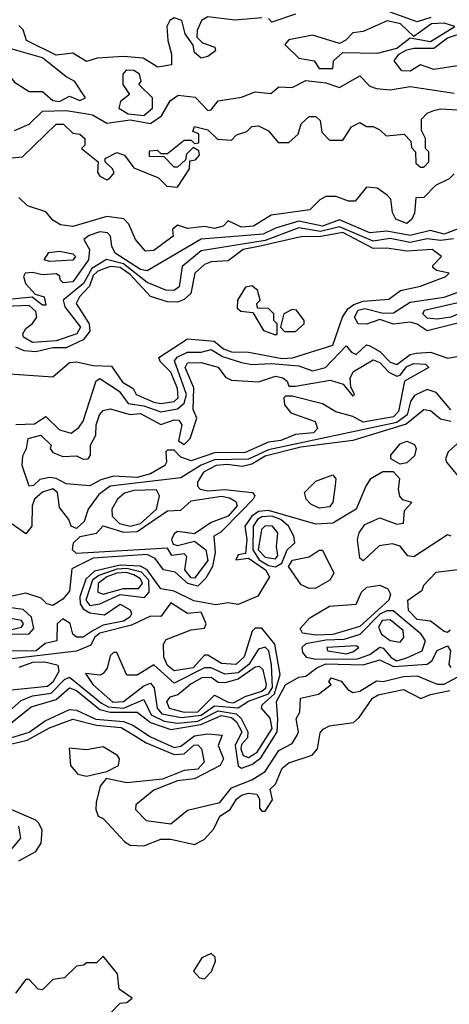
# Model space of a CAD drawing. Extents: x 2889633 to 3052318, y 540750 to 918690.
# Tile 62 of 256: x 3028377 to 3029651, y 564977 to 567897. Entities that reach past the tile are written whole.
import ezdxf

# ---------------------------------------------------------------- set-up
doc = ezdxf.new("R2010")
doc.units = 0

msp = doc.modelspace()

# ---------------------------------------------------------------- linework, layer by layer
at = {"layer": '0CON02XD'}
for points in [[(3029095, 567902.5), (3029015, 567896), (3028935, 567905.7), (3028915.7, 567894.3), (3028903.3, 567865), (3028902.5, 567845), (3028918.8, 567828.8), (3028955.8, 567815.8), (3028957.5, 567805), (3028935, 567787.5), (3028915, 567782.5), (3028895, 567800), (3028891.7, 567821.7), (3028867.5, 567855), (3028857.5, 567895), (3028835, 567902.5), (3028822.5, 567895), (3028813.6, 567876.4), (3028816.7, 567835), (3028826.7, 567795), (3028827, 567763), (3028786.4, 567756.4), (3028743, 567783), (3028685, 567788), (3028607, 567783), (3028575, 567773.3), (3028535, 567797.5), (3028485, 567791.4), (3028397.5, 567835), (3028387, 567867), (3028375, 567880)], [(3029195, 567913.3), (3029125, 567890), (3029115, 567900)], [(3029596.3, 567903.7), (3029555, 567890.8), (3029475, 567919.4)], [(3029305, 567752.5), (3029307.5, 567775), (3029335, 567800), (3029437.7, 567797.7), (3029495, 567812.7), (3029535, 567843.3), (3029595, 567832.7), (3029667, 567877), (3029635, 567886.2), (3029597.5, 567885), (3029545, 567847.5), (3029506.2, 567885), (3029466.1, 567893.9), (3029395, 567862), (3029365, 567858), (3029343.9, 567836.1), (3029325, 567826.2), (3029245, 567851.2), (3029175, 567837.5), (3029163, 567823), (3029205, 567783.3), (3029250, 567775), (3029265, 567752.5), (3029305, 567752.5)], [(3029535, 567744), (3029510, 567745), (3029486.7, 567775), (3029501.2, 567795), (3029525, 567807.1), (3029545, 567812.5), (3029605, 567812.5), (3029645, 567843.5), (3029699.2, 567860.8), (3029753, 567863), (3029781.7, 567841.7), (3029772.5, 567785), (3029745, 567757.5), (3029687.7, 567762.3), (3029605, 567749.4), (3029565, 567763.3), (3029535, 567744)], [(3028495, 567654.2), (3028525, 567670), (3028555, 567657.5), (3028572.5, 567665), (3028540, 567715), (3028515, 567727.5), (3028445, 567784.3), (3028355, 567810), (3028335, 567800), (3028327.1, 567755), (3028362.1, 567712.1), (3028405, 567683.8), (3028445, 567684), (3028475, 567657.5), (3028495, 567654.2)], [(3028361.7, 567568.3), (3028405, 567586.7), (3028445, 567626), (3028515, 567628.1), (3028571.2, 567618.8), (3028592.5, 567615), (3028635, 567590), (3028705, 567600), (3028765, 567588.8), (3028797.7, 567612.3), (3028823.6, 567656.4), (3028847, 567673), (3028897, 567667), (3028935, 567627.5), (3028945, 567630), (3028965, 567656.7), (3029035, 567667.5), (3029075, 567683.3), (3029121.7, 567678.3), (3029145, 567697.5), (3029185, 567696.2), (3029225, 567716.2), (3029285, 567710), (3029325, 567696.2), (3029385, 567730), (3029415, 567700), (3029435, 567692.9), (3029475, 567689.2), (3029535, 567698.8), (3029665, 567678.8)], [(3028745, 567612.7), (3028770.6, 567635), (3028770.6, 567665), (3028730, 567705), (3028737.5, 567715), (3028732.5, 567735), (3028715, 567746.2), (3028692.3, 567747.7), (3028682.5, 567735), (3028682.5, 567705), (3028702.5, 567675), (3028675.9, 567654.1), (3028671.2, 567635), (3028698.2, 567618.2), (3028745, 567612.7)], [(3028353, 567487), (3028385, 567490), (3028485, 567587.5), (3028506.7, 567586.7), (3028535, 567560), (3028555, 567557.5), (3028570, 567545), (3028570, 567525), (3028560, 567515), (3028610, 567475), (3028607.5, 567445), (3028615, 567432.5), (3028635, 567422.5), (3028645, 567427.5), (3028657, 567443), (3028652.5, 567455), (3028630, 567475), (3028630, 567485), (3028665, 567503.3), (3028687.5, 567495), (3028715, 567457.5), (3028788.3, 567428.3), (3028813, 567403), (3028845, 567400), (3028880, 567455), (3028881.7, 567478.3), (3028898.3, 567481.7), (3028910, 567495), (3028908.3, 567508.3), (3028891.7, 567518.3), (3028871.7, 567498.3), (3028868.3, 567481.7), (3028845, 567460), (3028835, 567460), (3028805, 567490), (3028761.7, 567491.7), (3028761.7, 567508.3), (3028785, 567510), (3028795, 567500), (3028815, 567500), (3028865, 567540), (3028885, 567540), (3028895, 567530), (3028908.3, 567531.7), (3028908.3, 567558.3), (3028890, 567565), (3028895, 567580), (3028935, 567570), (3028963, 567543), (3029005, 567540), (3029020, 567555), (3029050, 567565), (3029065, 567580), (3029085, 567582.5), (3029115, 567567.5), (3029143, 567533), (3029175, 567532.5), (3029202.5, 567557.5), (3029211.7, 567588.3), (3029235, 567610), (3029255, 567610), (3029268.3, 567598.3), (3029273, 567563), (3029295, 567540), (3029335, 567540), (3029360.7, 567579.3), (3029385, 567592.5), (3029405, 567580), (3029425, 567580), (3029445, 567570), (3029463, 567553), (3029517, 567557), (3029537, 567537), (3029538.3, 567518.3), (3029550, 567505), (3029551.7, 567471.7), (3029565, 567460), (3029575, 567460), (3029590, 567475), (3029590, 567505), (3029580, 567515), (3029580, 567545), (3029568.3, 567568.3), (3029568.3, 567601.7), (3029585, 567620), (3029605, 567627.5), (3029625, 567632.5), (3029675, 567630)], [(3029665, 567440), (3029650, 567425), (3029610, 567405), (3029575, 567370), (3029551.7, 567368.3), (3029547, 567323), (3029540, 567305), (3029525, 567292.5), (3029492.5, 567305), (3029482.5, 567325), (3029477.5, 567365), (3029466.4, 567376.4), (3029437, 567397), (3029405, 567400), (3029371.7, 567358.3), (3029351.7, 567358.3), (3029315, 567372.5), (3029285, 567372.5), (3029267, 567363), (3029237, 567333), (3029123, 567317), (3029070, 567285), (3029035, 567282), (3028995, 567300), (3028980, 567285), (3028955, 567277.5), (3028925, 567283.3), (3028875, 567277.5), (3028845, 567287.5), (3028830, 567275), (3028832.5, 567255), (3028775, 567212.5), (3028750, 567210)], [(3028750, 567210), (3028720, 567245), (3028700.7, 567290.7), (3028686.2, 567306.2), (3028635, 567313.3), (3028535, 567283.3), (3028498.3, 567288.3), (3028475, 567302.5), (3028455, 567327.5), (3028400, 567345), (3028375, 567370)], [(3029685, 567279.2), (3029635, 567261.1), (3029595, 567271.4), (3029535, 567256.7), (3029465, 567270), (3029415, 567264.4), (3029325, 567302.9), (3029275, 567284.5), (3029205, 567299.5), (3029135, 567278.6), (3029099.3, 567260.7), (3028915, 567245.7), (3028755, 567152), (3028735, 567155.8), (3028660, 567205), (3028650, 567225), (3028646.7, 567255), (3028637.5, 567265), (3028615, 567268), (3028582.9, 567257.1), (3028567.5, 567245), (3028584, 567215), (3028581.4, 567185), (3028535, 567120), (3028506.4, 567116.4), (3028497.5, 567125), (3028496.4, 567136.4), (3028485, 567143.3), (3028445, 567140), (3028415, 567147.5), (3028393.3, 567145), (3028388.8, 567135), (3028394.2, 567115), (3028423, 567083), (3028450, 567075), (3028455, 567050), (3028445, 567050), (3028414.1, 567074.1), (3028295, 567062.5)], [(3029662.8, 567247.2), (3029625, 567241.8), (3029585, 567247.5), (3029535, 567236.5), (3029475, 567247.8), (3029425, 567240), (3029325, 567282.3), (3029268.5, 567268.5), (3029205, 567280), (3029105, 567242.1), (3028915, 567211.2), (3028858.8, 567165), (3028850, 567105), (3028835, 567093.8), (3028810, 567095), (3028755, 567117.5), (3028685, 567173.1), (3028634.4, 567185.6), (3028590.7, 567159.3), (3028565.9, 567114.1), (3028506.2, 567065), (3028511.2, 567045), (3028557.5, 566985), (3028546.2, 566965), (3028485.5, 566944.5), (3028415, 566939.2), (3028388.8, 566955), (3028386.2, 566965), (3028395, 566981.2), (3028415, 566996), (3028427.8, 567015), (3028425, 567031.2), (3028405, 567049.4), (3028284.5, 567044.5)], [(3028795, 566758.9), (3028835, 566764.4), (3028847.1, 566775), (3028845, 566803.3), (3028825, 566852), (3028793.6, 566883.6), (3028790, 566895), (3028875, 566950), (3028953.6, 566943.6), (3028981.2, 566921.2), (3029005, 566911.5), (3029055, 566910.8), (3029155, 566892.2), (3029185.5, 566894.5), (3029305, 566932), (3029333.8, 567015), (3029350.3, 567039.7), (3029367.9, 567052.1), (3029395, 567062.2), (3029471.7, 567068.3), (3029506.4, 567093.6), (3029565, 567106.7), (3029640, 567135), (3029650, 567145), (3029613, 567153), (3029601.7, 567161.7), (3029601.7, 567168.3), (3029627.5, 567195), (3029600, 567215), (3029525, 567210), (3029465, 567219.2), (3029425, 567218.1), (3029335, 567266.1), (3029265, 567252.7), (3029215, 567254.3), (3029085.4, 567224.6), (3029040, 567215), (3028995, 567182), (3028945, 567178.8), (3028925, 567171.2), (3028896.2, 567145), (3028884, 567085), (3028865, 567067.5), (3028845, 567059.2), (3028815, 567060), (3028765, 567075.8), (3028705, 567140.9), (3028675, 567161.8), (3028645, 567164.5), (3028609.2, 567150.8), (3028595, 567138.6), (3028583.8, 567106.2), (3028554, 567075), (3028544, 567055), (3028582.9, 566995), (3028585, 566973.3), (3028565, 566947.1), (3028515, 566924), (3028475, 566923.6), (3028425, 566911.5), (3028390, 566915), (3028365.8, 566925.8)], [(3028465, 567180), (3028450, 567185), (3028463.9, 567206.1), (3028495, 567210), (3028535, 567202.5), (3028542.5, 567195), (3028535, 567183.8), (3028465, 567180)], [(3029135, 566962.5), (3029140, 566965), (3029140, 566995), (3029130, 567005), (3029130, 567025), (3029115, 567040), (3029081.7, 567041.7), (3029080, 567055), (3029090, 567065), (3029082.5, 567095), (3029065, 567107.5), (3029046.4, 567103.6), (3029022.5, 567065), (3029021.7, 567041.7), (3029033, 567033), (3029068.3, 567028.3), (3029100, 566975), (3029135, 566962.5)], [(3029585, 566973.8), (3029555, 566994.2), (3029535, 567000), (3029485, 566994), (3029445, 567007.5), (3029405, 566994), (3029380, 566995), (3029369.2, 567015), (3029380, 567035), (3029400.3, 567040.4), (3029455, 567026.7), (3029485, 567028), (3029535, 567059.2), (3029635, 567074.2), (3029745, 567113.3), (3029775, 567110), (3029786, 567065), (3029765, 567030), (3029715, 567007.1), (3029585, 566973.8)], [(3029615, 567008.6), (3029585, 567012), (3029572.5, 567025), (3029577.5, 567035), (3029685, 567060), (3029747.5, 567065), (3029727.5, 567045), (3029655, 567014.4), (3029615, 567008.6)], [(3029195, 566972.5), (3029220, 566995), (3029220, 567005), (3029197.5, 567035), (3029185, 567037.5), (3029160, 567025), (3029150, 566985), (3029162.5, 566972.5), (3029195, 566972.5)], [(3028366.1, 566696.1), (3028421.2, 566698.8), (3028455, 566720), (3028495, 566680.8), (3028529.5, 566670.5), (3028552.5, 566687.5), (3028565, 566706.7), (3028603.8, 566826.2), (3028615, 566833.3), (3028672, 566795), (3028699.1, 566759.1), (3028745, 566751.5), (3028795, 566734.3), (3028845, 566743.1), (3028865, 566760), (3028871.1, 566785), (3028835.8, 566885), (3028843.6, 566896.4), (3028875, 566911.4), (3028915, 566910.8), (3028945, 566919.2), (3028978.3, 566898.3), (3029035, 566880), (3029065, 566874), (3029122.4, 566877.6), (3029205, 566870), (3029245, 566856), (3029284.1, 566865.9), (3029345, 566930), (3029360.5, 566910.5), (3029375, 566904), (3029405, 566932.5), (3029415, 566930), (3029445, 566912.5), (3029475, 566881.4), (3029495, 566874.3), (3029535, 566904.3), (3029552.5, 566907.5), (3029595, 566911.2), (3029646.4, 566893.6), (3029695, 566902)], [(3028347, 566847), (3028475, 566837.5), (3028525, 566880), (3028545, 566882.5), (3028595, 566871.4), (3028649.5, 566869.5), (3028682.1, 566822.1), (3028713, 566803), (3028722.5, 566785), (3028775, 566762.2), (3028795, 566758.9)], [(3028405, 566513.3), (3028384.2, 566575), (3028386.2, 566603.8), (3028397.5, 566625), (3028402.5, 566655), (3028440, 566665), (3028470, 566635), (3028467.5, 566625), (3028475, 566613.3), (3028505, 566601.2), (3028545, 566603.3), (3028565, 566593.8), (3028580, 566595), (3028586.7, 566605), (3028586.7, 566635), (3028602.5, 566665), (3028603.3, 566695), (3028613.3, 566725), (3028625, 566737.5), (3028645, 566742.5), (3028705, 566726), (3028735, 566729.2), (3028795, 566696.2), (3028835, 566710), (3028848.8, 566708.8), (3028857.5, 566695), (3028848.3, 566648.3), (3028865, 566637.5), (3028882.5, 566655), (3028902.5, 566715), (3028891.2, 566741.2), (3028892.9, 566805), (3028868, 566865), (3028875, 566878.8), (3028915, 566880), (3028965, 566866.2), (3028987, 566837), (3029005, 566827.5), (3029085, 566823.3), (3029135, 566840), (3029157.5, 566835), (3029170, 566825), (3029175, 566810), (3029195, 566810), (3029297.7, 566827.7), (3029336.4, 566816.4), (3029365, 566780), (3029370, 566785), (3029358.3, 566808.3), (3029356.7, 566835), (3029366.4, 566853.6), (3029425, 566888), (3029445, 566880), (3029471.4, 566851.4), (3029495, 566840), (3029505, 566842.5), (3029525, 566868), (3029545, 566877.1), (3029580, 566875), (3029590, 566865), (3029517.5, 566825), (3029500, 566735), (3029485, 566719.2), (3029395, 566702.9), (3029365, 566720), (3029314.1, 566734.1), (3029275, 566757.5), (3029185, 566780), (3029165, 566780), (3029160, 566775), (3029162.5, 566755), (3029180.7, 566730.7), (3029252.5, 566705), (3029260, 566685), (3029247.9, 566672.1), (3029195, 566666.7), (3029151.2, 566648.8), (3029115, 566644.3), (3029045, 566613.1), (3028955, 566611.9), (3028885, 566588.8), (3028855, 566600), (3028835, 566620), (3028815, 566620), (3028810, 566615), (3028812.5, 566585), (3028807.5, 566575), (3028765, 566550), (3028725, 566539.4), (3028655, 566542.9), (3028617.8, 566532.2), (3028585, 566514.2), (3028515, 566520.8), (3028485, 566536.2), (3028465, 566538.8), (3028436.7, 566533.3), (3028417.5, 566515), (3028405, 566513.3)], [(3029655, 566740), (3029611.7, 566791.7), (3029585, 566800), (3029547.3, 566782.7), (3029536, 566765), (3029525.7, 566725), (3029495, 566702.5), (3029115, 566621.2), (3029055, 566593.6), (3028955, 566591.5), (3028914.7, 566575.3), (3028855, 566538), (3028645, 566514), (3028611.2, 566488.8), (3028580, 566445), (3028568.3, 566408.3), (3028545, 566387.5), (3028530, 566395), (3028522.5, 566415), (3028495, 566450), (3028488.8, 566495), (3028475, 566505.8), (3028445, 566495.8), (3028421.2, 566475), (3028413.8, 566455), (3028413.3, 566395), (3028395, 566372.5), (3028355, 566401.2)], [(3029655, 566705.7), (3029625, 566712), (3029595, 566736.7), (3029575, 566740), (3029522.6, 566697.4), (3029365, 566649.4), (3029210.9, 566629.1), (3029105, 566602.1), (3029065, 566579.1), (3029037.8, 566572.2), (3028992, 566578), (3028960, 566575), (3028922, 566555), (3028903.8, 566525), (3028903.9, 566513.9), (3028912.5, 566505), (3028935, 566499.2), (3028985, 566503.3), (3029067.5, 566495), (3029073.8, 566485), (3029069.2, 566475), (3029033, 566437), (3028973, 566377), (3028952.5, 566365), (3028957, 566317), (3028948.2, 566275), (3028928.9, 566241.1), (3028905, 566216.9), (3028875.3, 566225.3), (3028838.1, 566258.1), (3028803.8, 566265), (3028779.1, 566299.1), (3028755, 566310.9), (3028595, 566300), (3028532, 566268), (3028525, 566202), (3028505, 566178.8), (3028475, 566160), (3028457.5, 566165), (3028441.2, 566181.2), (3028395, 566195.7), (3028345, 566185.5)], [(3029709.7, 566670.4), (3029646.9, 566615), (3029639.2, 566595), (3029642, 566585), (3029688.3, 566528.3)], [(3029505, 566579.1), (3029477.1, 566595), (3029477.5, 566605), (3029505, 566638.8), (3029525, 566646.9), (3029547.5, 566637.5), (3029552.5, 566625), (3029547, 566603), (3029525, 566583.1), (3029505, 566579.1)], [(3029655.8, 566365), (3029645, 566369.2), (3029545.8, 566304.2), (3029527.3, 566307.3), (3029505, 566336), (3029482.7, 566342.7), (3029443.1, 566336.9), (3029395, 566292.5), (3029385, 566300), (3029378.8, 566355), (3029383.3, 566375), (3029400.5, 566399.5), (3029445, 566420), (3029495, 566400.8), (3029515, 566404), (3029518.3, 566441.7), (3029540, 566465), (3029513.3, 566473.3), (3029504, 566484), (3029500, 566505), (3029504, 566535), (3029485, 566556.2), (3029453.7, 566556.3), (3029415.6, 566534.5), (3029403.3, 566513.3), (3029374.3, 566445.7), (3029305, 566403.8), (3029255, 566400.8), (3029115, 566441.8), (3029085, 566438.5), (3029065.6, 566425), (3029044.4, 566395), (3029050.4, 566355), (3029046.4, 566313.6), (3029025, 566310), (3029017.5, 566295), (3029055, 566300), (3029105.7, 566265), (3029118, 566245), (3029082.9, 566187.1), (3029025, 566162.5), (3028995, 566168), (3028958.3, 566161.7), (3028893.3, 566173.3), (3028835, 566201.9), (3028795, 566209.2), (3028755, 566265.6), (3028735, 566276.4), (3028675, 566279.7), (3028598.9, 566261.1), (3028572.7, 566237.3), (3028555.5, 566185), (3028556.2, 566165), (3028565, 566150), (3028585, 566137.5), (3028628, 566132), (3028675, 566163.3), (3028705, 566146.7), (3028708.8, 566135), (3028703.8, 566125), (3028685, 566113.3), (3028625, 566101.4), (3028594.4, 566085), (3028565, 566065.6), (3028545.7, 566065.7), (3028534.3, 566074.3), (3028526.3, 566106.3), (3028505, 566120), (3028488.6, 566105), (3028487.5, 566055), (3028452.9, 566047.1), (3028426.2, 566025), (3028335, 566024.4)], [(3029265, 566448.6), (3029240.3, 566460.4), (3029226.2, 566475), (3029221.2, 566495), (3029255, 566528.6), (3029305, 566547.5), (3029313.8, 566535), (3029312.5, 566515), (3029305.8, 566465), (3029295, 566452.5), (3029265, 566448.6)], [(3028895, 566240.8), (3028885, 566241.4), (3028866.2, 566265), (3028872.5, 566305), (3028865, 566312.5), (3028828.3, 566308.3), (3028815, 566330), (3028545, 566314), (3028533.8, 566325), (3028536.2, 566345), (3028556.1, 566363.9), (3028605, 566373.8), (3028625, 566396.2), (3028685, 566377.3), (3028725, 566379.1), (3028815, 566440), (3028855, 566442.5), (3028885, 566470), (3028975, 566483.5), (3028999.1, 566479.1), (3029018.3, 566468.3), (3029022, 566455), (3028995, 566424.5), (3028944.5, 566405.5), (3028895, 566372.5), (3028845, 566378.8), (3028835, 566372.5), (3028826.7, 566355), (3028831.7, 566341.7), (3028845, 566337.5), (3028895, 566350), (3028928.6, 566325), (3028935, 566293.3), (3028895, 566240.8)], [(3028705, 566394.5), (3028735, 566402.5), (3028782.9, 566445), (3028791.2, 566485), (3028782.3, 566502.3), (3028715, 566501.1), (3028687.3, 566492.7), (3028666.7, 566475), (3028650, 566445), (3028651.2, 566425), (3028672.7, 566402.7), (3028705, 566394.5)], [(3029135, 566274.5), (3029154.6, 566285.4), (3029170, 566325), (3029192.5, 566345), (3029190, 566365), (3029173.8, 566395), (3029151.2, 566415), (3029124.4, 566424.5), (3029095, 566422.2), (3029082.5, 566415), (3029069.4, 566395), (3029068.2, 566325), (3029086.9, 566295), (3029115, 566278.5), (3029135, 566274.5)], [(3029135, 566298), (3029142.3, 566307.7), (3029138, 566335), (3029142, 566375), (3029126.7, 566395), (3029105, 566396), (3029094.3, 566385), (3029084.5, 566325), (3029105, 566303.3), (3029135, 566298)], [(3029235, 566210), (3029211.2, 566221.2), (3029174, 566275), (3029185.8, 566294.2), (3029235, 566303.5), (3029265, 566323.8), (3029275, 566323.3), (3029308, 566255), (3029296.2, 566235), (3029255, 566210.8), (3029235, 566210)], [(3028585, 566160), (3028615, 566164.2), (3028675, 566192.7), (3028747.1, 566182.9), (3028760.6, 566199.4), (3028759.6, 566235), (3028738.1, 566258), (3028695, 566269.4), (3028665, 566267), (3028611.5, 566248.5), (3028593.3, 566235), (3028573.3, 566175), (3028585, 566160)], [(3028625, 566193.3), (3028685, 566210.4), (3028729.5, 566210.5), (3028741.4, 566225), (3028735, 566238.6), (3028715, 566250.9), (3028692.6, 566257.4), (3028665, 566255.3), (3028635.3, 566244.7), (3028609.4, 566225), (3028608.8, 566198.8), (3028625, 566193.3)], [(3029653.3, 566086.7), (3029645, 566080), (3029635, 566082.5), (3029595, 566113.3), (3029555, 566118), (3029530, 566145), (3029527.5, 566175), (3029570, 566205), (3029575, 566220), (3029611.7, 566258.3), (3029676.1, 566266.1)], [(3029255, 566071.5), (3029215, 566077.5), (3029208.3, 566091.7), (3029237.1, 566122.9), (3029295, 566158), (3029375, 566163.3), (3029390.3, 566199.6), (3029405.9, 566214.1), (3029445, 566220), (3029468.8, 566208.8), (3029476.4, 566193.6), (3029471.2, 566175), (3029385, 566097.5), (3029305, 566073.8), (3029255, 566071.5)], [(3028355, 566074.6), (3028405, 566075.7), (3028419.1, 566090.9), (3028411.9, 566125), (3028387.4, 566147.4), (3028285, 566161.3)], [(3028298.8, 565805), (3028381.7, 565878.3), (3028415, 565891.4), (3028470.7, 565899.3), (3028509.7, 565940.3), (3028525, 565947.1), (3028619.5, 565869.5), (3028639.3, 565859.3), (3028684.6, 565855.4), (3028745, 565881.2), (3028767.1, 565835), (3028805, 565816.4), (3028845, 565810.9), (3028905, 565816.7), (3028965, 565847.1), (3029018.4, 565838.4), (3029034, 565824), (3029053.6, 565785), (3029052.6, 565767.4), (3029035, 565747.5), (3029032.5, 565735), (3029040, 565715), (3029055, 565709.2), (3029080.8, 565725), (3029125.5, 565795), (3029120, 565825), (3029093.8, 565855), (3029096.2, 565865), (3029132.8, 565897.3), (3029149.2, 565955), (3029133.3, 566045), (3029095, 566092.5), (3029075, 566092.5), (3029066.4, 566083.6), (3029042.7, 566007.3), (3029017.5, 565985), (3028975, 565987.5), (3028935, 566012.5), (3028925, 566012.5), (3028891.2, 565975), (3028835, 565965.8), (3028815, 565982), (3028803.9, 566006.1), (3028803.3, 566045), (3028811.7, 566058.3), (3028885, 566087.5), (3028925, 566092.5), (3028930, 566105), (3028915, 566140), (3028875, 566136.2), (3028825, 566167.5), (3028795, 566126.7), (3028765, 566127.5), (3028708.5, 566101.5), (3028615, 566077.5), (3028599.2, 566065), (3028588, 566042), (3028545.7, 566024.3), (3028328.8, 565998.8)], [(3027945, 565972), (3028015, 566001.2), (3028087.9, 565992.1), (3028153.3, 565996.7), (3028194.5, 566035.5), (3028221.7, 566048.3), (3028245, 566073.3), (3028285, 566072.2), (3028382.5, 566095), (3028388.8, 566105), (3028382.5, 566115), (3028345, 566122.5), (3028295, 566147.1), (3028155, 566100.5), (3028065, 566092.3), (3028029.5, 566075), (3027988.8, 566021.2), (3027975, 566012.5), (3027955, 566007.5), (3027935, 566018), (3027915, 566016.2), (3027900, 565985), (3027902.5, 565975), (3027945, 565972)], [(3029495, 565995.7), (3029525, 566004.4), (3029570, 566025), (3029580, 566055), (3029567.5, 566075), (3029484.2, 566144.2), (3029465, 566143.3), (3029445, 566133.5), (3029385, 566073.3), (3029338.3, 566058.3), (3029285, 566056.8), (3029225, 566045.8), (3029213.3, 566035), (3029215, 566020), (3029226.2, 566006.2), (3029255, 566000), (3029378.5, 566001.5), (3029415.4, 566014.6), (3029445, 566036.2), (3029455, 566033.3), (3029478, 566005), (3029495, 565995.7)], [(3029505, 566051.2), (3029516, 566065), (3029513.8, 566085), (3029475, 566117.1), (3029452, 566115), (3029440.8, 566095), (3029450, 566075), (3029475.7, 566055.7), (3029505, 566051.2)], [(3028325, 565790), (3028411.3, 565858.7), (3028485, 565880.6), (3028525, 565915.7), (3028545, 565907.1), (3028615, 565850.9), (3028645, 565843.4), (3028725, 565842.9), (3028765, 565812.5), (3028825, 565791.4), (3028913.7, 565806.3), (3028975, 565832.9), (3029005, 565827.7), (3029019.5, 565815), (3029035.5, 565785), (3029015.4, 565744.6), (3029024.5, 565684.5), (3029035, 565677.5), (3029065, 565687.8), (3029091.7, 565708.3), (3029140.5, 565785), (3029142.3, 565822.3), (3029138.1, 565875), (3029165, 565924.2), (3029205, 565946.7), (3029225, 565950), (3029258, 565975), (3029285, 565986.8), (3029395, 565983.3), (3029445, 565998.9), (3029485, 565978.8), (3029585, 565985.6), (3029599.2, 565995), (3029615, 566026), (3029645, 566040), (3029654, 566025), (3029649.4, 565985), (3029655.6, 565975.6)], [(3028857, 565827), (3028915, 565833.9), (3028955, 565862.5), (3029025, 565856.4), (3029055, 565875.5), (3029115, 565897.8), (3029126.2, 565916.2), (3029123.1, 565985), (3029115.7, 566025), (3029105, 566036.2), (3029085, 566030), (3029056.7, 565985), (3029025, 565960), (3028985, 565955.7), (3028945, 565974.3), (3028925, 565974.4), (3028835, 565929.2), (3028775, 565983.3), (3028725, 565953.3), (3028695, 565952.5), (3028665, 566020), (3028655, 566020), (3028645, 566010), (3028636.4, 565973.6), (3028625, 565957.5), (3028615, 565953.3), (3028572.5, 565957.5), (3028593.8, 565925), (3028653.1, 565873.2), (3028685, 565874.5), (3028745, 565921.2), (3028765, 565928.8), (3028775.7, 565915.7), (3028784.3, 565855), (3028798, 565838), (3028857, 565827)], [(3029345, 566016.7), (3029365, 566022.5), (3029382.5, 566035), (3029375, 566040), (3029287.5, 566035), (3029290, 566025), (3029315, 566020.8), (3029345, 566016.7)], [(3028323.6, 565906.4), (3028459.8, 565920.2), (3028477.1, 565935), (3028494, 565965), (3028491.2, 565981.2), (3028451.7, 565991.7), (3028415, 565990.8), (3028375, 565975.7)], [(3028865, 565842.9), (3028905, 565844.6), (3028955, 565894), (3028995, 565872.7), (3029010.9, 565870.9), (3029045, 565889.6), (3029095, 565905.6), (3029106.7, 565915), (3029108.9, 565925), (3029098.5, 565968.5), (3029088.3, 565978.3), (3029075, 565976.9), (3029025, 565941.5), (3028985, 565930), (3028965, 565931.2), (3028945, 565945.8), (3028917.5, 565945), (3028885, 565927.5), (3028845.5, 565894.5), (3028822, 565888), (3028812, 565875), (3028820, 565855), (3028865, 565842.9)], [(3028335, 565761.8), (3028405, 565783.5), (3028452.6, 565817.4), (3028525, 565851.4), (3028545, 565849.4), (3028602.8, 565822.8), (3028685, 565816), (3028712.5, 565805), (3028765, 565770), (3028835, 565738.5), (3028855, 565742.9), (3028895, 565773.5), (3028935, 565778.9), (3028977.5, 565775), (3028965.9, 565744.1), (3028980.8, 565705), (3028971.2, 565685), (3028895, 565645.6), (3028845, 565639.5), (3028775, 565612), (3028721.7, 565568.3), (3028720, 565555), (3028752.3, 565522.3), (3028825, 565512), (3028875, 565552.5), (3028970, 565575), (3029005, 565619.2), (3029065, 565642.5), (3029105, 565667.5), (3029145, 565730), (3029185, 565750), (3029200, 565775), (3029203.3, 565785), (3029196.4, 565823.6), (3029207.1, 565842.9), (3029210, 565885), (3029263.2, 565896.8), (3029300, 565925), (3029293.3, 565933.3), (3029300, 565945), (3029330, 565935), (3029350, 565910), (3029365, 565901.2), (3029385, 565905.8), (3029435, 565936.2), (3029455, 565934), (3029515, 565949.5), (3029555, 565951.4), (3029615, 565925.8), (3029635.8, 565925.8), (3029688.6, 565955)], [(3028325, 565742), (3028399.5, 565760.5), (3028465, 565797.1), (3028535, 565822), (3028604.4, 565804.4), (3028677.6, 565797.6), (3028712.5, 565777.5), (3028752.1, 565752.1), (3028835, 565718.1), (3028865, 565719.2), (3028893.3, 565745), (3028905, 565746.7), (3028916.2, 565735), (3028923.8, 565695), (3028905, 565674.3), (3028865, 565670), (3028800, 565645), (3028695, 565633.3), (3028633, 565647), (3028616.1, 565623.9), (3028603.3, 565575), (3028602.5, 565555), (3028610, 565535), (3028625, 565527.5), (3028688.3, 565458.3), (3028705, 565448.8), (3028745, 565446.7), (3028795, 565466.7), (3028825, 565466.2), (3028895, 565451.2), (3028923.9, 565466.1), (3028952.3, 565497.7), (3028970, 565535), (3029001.2, 565555), (3029020, 565585), (3029035, 565596.7), (3029055, 565603.3), (3029080, 565600), (3029087.5, 565585), (3029088.3, 565558.3), (3029095, 565550), (3029105, 565550), (3029126.4, 565583.6), (3029120, 565615), (3029135, 565630), (3029155, 565677.5), (3029175, 565693.3), (3029243.8, 565716.2), (3029260, 565735), (3029268.3, 565781.7), (3029277, 565793), (3029295, 565802.5), (3029367, 565813), (3029383, 565827), (3029422.5, 565885), (3029440, 565895), (3029485.9, 565904.1), (3029515, 565910), (3029566.4, 565883.6), (3029595, 565896), (3029652.6, 565907.4)], [(3028575, 565653.3), (3028635, 565667.5), (3028670, 565685), (3028672.5, 565705), (3028667.5, 565715), (3028625, 565740), (3028575, 565731.2), (3028523.3, 565736.7), (3028527.5, 565685), (3028549.3, 565659.3), (3028575, 565653.3)], [(3028375, 565402.5), (3028425, 565430), (3028441.2, 565455), (3028443.6, 565493.6), (3028433.6, 565513.6), (3028425, 565522.5), (3028346.8, 565556.8)], [(3028345, 565427.5), (3028380.7, 565469.3), (3028374.4, 565505)], [(3028645, 564950), (3028675, 564980), (3028695, 564982.5), (3028710, 564995), (3028671.7, 565021.7), (3028667, 565067), (3028625, 565120), (3028605, 565100), (3028575, 565100), (3028567, 565093), (3028545, 565090), (3028510, 565055), (3028475, 565050), (3028445, 565020), (3028431.7, 565021.7), (3028405, 565050), (3028395, 565050), (3028365, 565010)], [(3028925, 565052.5), (3028946.1, 565073.9), (3028957.5, 565105), (3028957, 565117), (3028945, 565127.5), (3028917.5, 565115), (3028892.5, 565075), (3028910, 565055), (3028925, 565052.5)]]:
    msp.add_lwpolyline(points, dxfattribs=at)

doc.saveas('drawing.dxf')
